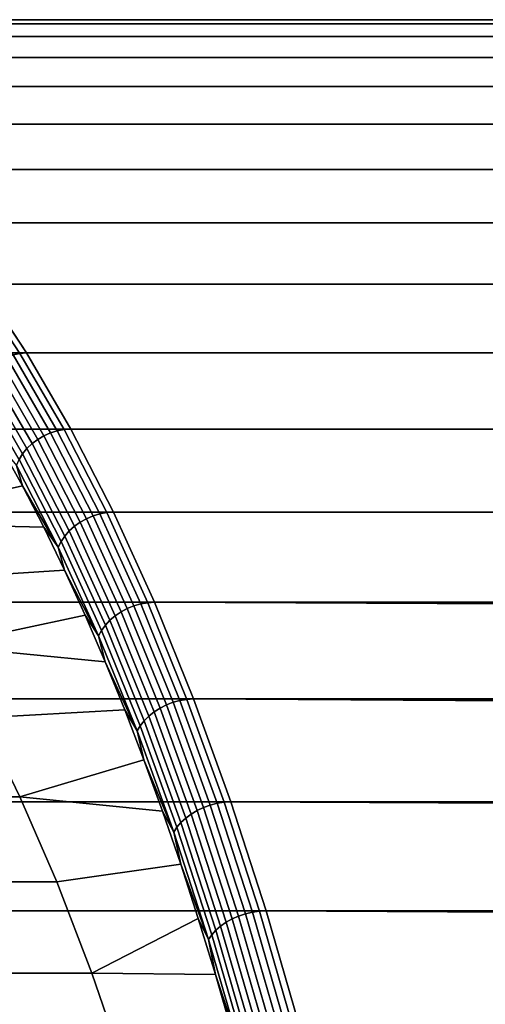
# Model space of a CAD drawing. Header units: metres. Extents: x -22 to 244, y -22 to 22.
# Tile 131 of 146: x 113.35 to 116.13, y 10.1 to 16. Entities that reach past the tile are written whole.
import ezdxf

# ---------------------------------------------------------------- set-up
doc = ezdxf.new("R2010")
doc.units = ezdxf.units.M
doc.layers.add('solid_10_151_113_XXX', color=7, linetype='CONTINUOUS')

msp = doc.modelspace()

# ---------------------------------------------------------------- linework, layer by layer
at = {"layer": 'solid_10_151_113_XXX'}
for points in [[(237.670319, 15.97483, 219.39505), (237.977158, 16, 218.552048), (110.742775, 16, 172.242508), (110.435944, 15.974829, 173.085541)], [(237.977158, 16, 218.552048), (238.283981, 15.97483, 217.70903), (111.049614, 15.974829, 171.39949), (110.742775, 16, 172.242508)], [(237.364456, 15.899398, 220.235413), (237.670319, 15.97483, 219.39505), (110.435944, 15.974829, 173.085541), (110.130066, 15.899395, 173.925903)], [(238.283981, 15.97483, 217.70903), (238.589859, 15.899399, 216.868668), (111.355484, 15.899395, 170.559113), (111.049614, 15.974829, 171.39949)], [(237.060516, 15.773943, 221.07048), (237.364456, 15.899398, 220.235413), (110.130066, 15.899395, 173.925903), (109.826126, 15.773936, 174.760986)], [(238.589859, 15.899399, 216.868668), (238.893784, 15.773943, 216.033615), (111.659424, 15.773936, 169.724045), (111.355484, 15.899395, 170.559113)], [(236.75946, 15.598858, 221.897614), (237.060516, 15.773943, 221.07048), (109.826126, 15.773936, 174.760986), (109.52507, 15.598846, 175.588135)], [(238.893784, 15.773943, 216.033615), (239.194839, 15.598859, 215.206467), (111.96048, 15.598846, 168.896896), (111.659424, 15.773936, 169.724045)], [(236.75946, 15.598858, 221.897614), (109.52507, 15.598846, 175.588135), (109.227844, 15.374677, 176.404755), (236.46225, 15.374696, 222.714218)], [(239.194839, 15.598859, 215.206467), (239.492065, 15.374696, 214.389862), (112.257706, 15.374677, 168.080276), (111.96048, 15.598846, 168.896896)], [(236.46225, 15.374696, 222.714218), (109.227844, 15.374677, 176.404755), (108.935379, 15.102134, 177.208282), (236.169785, 15.10216, 223.517746)], [(239.492065, 15.374696, 214.389862), (239.784531, 15.10216, 213.586334), (112.550171, 15.102134, 167.276749), (112.257706, 15.374677, 168.080276)], [(236.169785, 15.10216, 223.517746), (108.935379, 15.102134, 177.208282), (108.648605, 14.782073, 177.996185), (235.883011, 14.782108, 224.305634)], [(239.784531, 15.10216, 213.586334), (240.071289, 14.782108, 212.798447), (112.836945, 14.782073, 166.488831), (112.550171, 15.102134, 167.276749)], [(235.883011, 14.782108, 224.305634), (108.648605, 14.782073, 177.996185), (108.368423, 14.415502, 178.765991), (235.602844, 14.415548, 225.075424)], [(240.071289, 14.782108, 212.798447), (240.351471, 14.415548, 212.028656), (113.117126, 14.415502, 165.71904), (112.836945, 14.782073, 166.488831)], [(235.602844, 14.415548, 225.075424), (108.368423, 14.415502, 178.765991), (108.095711, 14.003574, 179.515274), (235.330124, 14.003633, 225.824692)], [(113.07692, 14.4128, 165.70578), (113.349586, 14.00095, 164.95665), (113.308731, 13.993023, 164.946442), (113.036224, 14.40464, 165.69516)], [(113.349586, 14.00095, 164.95665), (113.07692, 14.4128, 165.70578), (113.117126, 14.415502, 165.71904), (113.389839, 14.003574, 164.969757)], [(240.351471, 14.415548, 212.028656), (240.624191, 14.003634, 211.279388), (113.389839, 14.003574, 164.969757), (113.117126, 14.415502, 165.71904)], [(235.330124, 14.003633, 225.824692), (108.095711, 14.003574, 179.515274), (107.831322, 13.547587, 180.241653), (235.06575, 13.547657, 226.551086)], [(113.308731, 13.993023, 164.946442), (113.572922, 13.537379, 164.220596), (113.532463, 13.524737, 164.214325), (113.268524, 13.979956, 164.939499)], [(113.349586, 14.00095, 164.95665), (113.613922, 13.545048, 164.230392), (113.572922, 13.537379, 164.220596), (113.308731, 13.993023, 164.946442)], [(113.613922, 13.545048, 164.230392), (113.349586, 14.00095, 164.95665), (113.389839, 14.003574, 164.969757), (113.654228, 13.547587, 164.243362)], [(240.624191, 14.003634, 211.279388), (240.888565, 13.547657, 210.552994), (113.654228, 13.547587, 164.243362), (113.389839, 14.003574, 164.969757)], [(113.193283, 13.939566, 164.935867), (113.456459, 13.485662, 164.212799), (113.422462, 13.460026, 164.21756), (113.159782, 13.913066, 164.939255)], [(113.229774, 13.962015, 164.935944), (113.493378, 13.50738, 164.211716), (113.456459, 13.485662, 164.212799), (113.193283, 13.939566, 164.935867)], [(113.268524, 13.979956, 164.939499), (113.532463, 13.524737, 164.214325), (113.493378, 13.50738, 164.211716), (113.229774, 13.962015, 164.935944)], [(113.129967, 13.883057, 164.94606), (113.392082, 13.430994, 164.225922), (113.365929, 13.399158, 164.237686), (113.104439, 13.85015, 164.956116)], [(113.159782, 13.913066, 164.939255), (113.422462, 13.460026, 164.21756), (113.392082, 13.430994, 164.225922), (113.129967, 13.883057, 164.94606)], [(113.104439, 13.85015, 164.956116), (113.365929, 13.399158, 164.237686), (113.344543, 13.36517, 164.252625), (113.083725, 13.815018, 164.969238)], [(235.06575, 13.547657, 226.551086), (107.831322, 13.547587, 180.241653), (107.576103, 13.048974, 180.942886), (234.810516, 13.049058, 227.252304)], [(113.532463, 13.524737, 164.214325), (113.787254, 13.026965, 163.514282), (113.747849, 13.010247, 163.512558), (113.493378, 13.50738, 164.211716)], [(113.572922, 13.537379, 164.220596), (113.82795, 13.039142, 163.519897), (113.787254, 13.026965, 163.514282), (113.532463, 13.524737, 164.214325)], [(113.613922, 13.545048, 164.230392), (113.869095, 13.046528, 163.529297), (113.82795, 13.039142, 163.519897), (113.572922, 13.537379, 164.220596)], [(113.869095, 13.046528, 163.529297), (113.613922, 13.545048, 164.230392), (113.654228, 13.547587, 164.243362), (113.909454, 13.048974, 163.542145)], [(240.888565, 13.547657, 210.552994), (241.143784, 13.049059, 209.851776), (113.909454, 13.048974, 163.542145), (113.654228, 13.547587, 164.243362)], [(113.422462, 13.460026, 164.21756), (113.676041, 12.964635, 163.520874), (113.645111, 12.936671, 163.530731), (113.392082, 13.430994, 164.225922)], [(113.456459, 13.485662, 164.212799), (113.710518, 12.989328, 163.514771), (113.676041, 12.964635, 163.520874), (113.422462, 13.460026, 164.21756)], [(113.493378, 13.50738, 164.211716), (113.747849, 13.010247, 163.512558), (113.710518, 12.989328, 163.514771), (113.456459, 13.485662, 164.212799)], [(113.233971, 13.444338, 164.520874), (113.364166, 13.207287, 164.163162), (112.376808, 12.986502, 166.8759), (112.115303, 13.290257, 167.594391)], [(113.328369, 13.32972, 164.270447), (113.364166, 13.207287, 164.163162), (113.233971, 13.444338, 164.520874)], [(113.365929, 13.399158, 164.237686), (113.618355, 12.906008, 163.544144), (113.596336, 12.87327, 163.560852), (113.344543, 13.36517, 164.252625)], [(113.392082, 13.430994, 164.225922), (113.645111, 12.936671, 163.530731), (113.618355, 12.906008, 163.544144), (113.365929, 13.399158, 164.237686)], [(113.344543, 13.36517, 164.252625), (113.596336, 12.87327, 163.560852), (113.579491, 12.839126, 163.58049), (113.328369, 13.32972, 164.270447)], [(113.328369, 13.32972, 164.270447), (113.579491, 12.839126, 163.58049), (113.364166, 13.207287, 164.163162)], [(113.364166, 13.207287, 164.163162), (113.491982, 12.959487, 163.811996), (112.376808, 12.986502, 166.8759)], [(113.579491, 12.839126, 163.58049), (113.491982, 12.959487, 163.811996), (113.364166, 13.207287, 164.163162)], [(234.810516, 13.049058, 227.252304), (107.576103, 13.048974, 180.942886), (107.330841, 12.509304, 181.61673), (234.565262, 12.509411, 227.926132)], [(113.82795, 13.039142, 163.519897), (114.073029, 12.499878, 162.846558), (114.032104, 12.488205, 162.841568), (113.787254, 13.026965, 163.514282)], [(113.869095, 13.046528, 163.529297), (114.114311, 12.506959, 162.855576), (114.073029, 12.499878, 162.846558), (113.82795, 13.039142, 163.519897)], [(114.114311, 12.506959, 162.855576), (113.869095, 13.046528, 163.529297), (113.909454, 13.048974, 163.542145), (114.154709, 12.509304, 162.868286)], [(241.143784, 13.049059, 209.851776), (241.389053, 12.509412, 209.177948), (114.154709, 12.509304, 162.868286), (113.909454, 13.048974, 163.542145)], [(113.491982, 12.959487, 163.811996), (113.617317, 12.701118, 163.467636), (112.631828, 12.638814, 166.175247), (112.376808, 12.986502, 166.8759)], [(113.710518, 12.989328, 163.514771), (113.954659, 12.452125, 162.844009), (113.919716, 12.428452, 162.851379), (113.676041, 12.964635, 163.520874)], [(113.747849, 13.010247, 163.512558), (113.992378, 12.472178, 162.840714), (113.954659, 12.452125, 162.844009), (113.710518, 12.989328, 163.514771)], [(113.787254, 13.026965, 163.514282), (114.032104, 12.488205, 162.841568), (113.992378, 12.472178, 162.840714), (113.747849, 13.010247, 163.512558)], [(113.579491, 12.839126, 163.58049), (113.617317, 12.701118, 163.467636), (113.491982, 12.959487, 163.811996)], [(113.645111, 12.936671, 163.530731), (113.88826, 12.401646, 162.862671), (113.860931, 12.372251, 162.87767), (113.618355, 12.906008, 163.544144)], [(113.676041, 12.964635, 163.520874), (113.919716, 12.428452, 162.851379), (113.88826, 12.401646, 162.862671), (113.645111, 12.936671, 163.530731)], [(113.596336, 12.87327, 163.560852), (113.838295, 12.340867, 162.896072), (113.820808, 12.308134, 162.91748), (113.579491, 12.839126, 163.58049)], [(113.618355, 12.906008, 163.544144), (113.860931, 12.372251, 162.87767), (113.838295, 12.340867, 162.896072), (113.596336, 12.87327, 163.560852)], [(113.579491, 12.839126, 163.58049), (113.820808, 12.308134, 162.91748), (113.617317, 12.701118, 163.467636)], [(113.617317, 12.701118, 163.467636), (113.740097, 12.432357, 163.130295), (112.879494, 12.248368, 165.494797), (112.631828, 12.638814, 166.175247)], [(113.820808, 12.308134, 162.91748), (113.740097, 12.432357, 163.130295), (113.617317, 12.701118, 163.467636)], [(234.565262, 12.509411, 227.926132), (107.330841, 12.509304, 181.61673), (107.096313, 11.930275, 182.261093), (234.330734, 11.930378, 228.570511)], [(114.114311, 12.506959, 162.855576), (114.348793, 11.928039, 162.211349), (114.307381, 11.921286, 162.202698), (114.073029, 12.499878, 162.846558)], [(114.348793, 11.928039, 162.211349), (114.114311, 12.506959, 162.855576), (114.154709, 12.509304, 162.868286), (114.389236, 11.930275, 162.223938)], [(241.389053, 12.509412, 209.177948), (225.706512, 12.298072, 203.193924), (114.154709, 12.509304, 162.868286)], [(222.600906, 11.897091, 201.570374), (114.389236, 11.930275, 162.223938), (114.154709, 12.509304, 162.868286), (223.067673, 12.02044, 201.887939)], [(223.524719, 12.118054, 202.17366), (223.067673, 12.02044, 201.887939), (114.154709, 12.509304, 162.868286)], [(223.972504, 12.19252, 202.429214), (223.524719, 12.118054, 202.17366), (114.154709, 12.509304, 162.868286)], [(224.412506, 12.246151, 202.656891), (223.972504, 12.19252, 202.429214), (114.154709, 12.509304, 162.868286)], [(224.846832, 12.280801, 202.858978), (224.412506, 12.246151, 202.656891), (114.154709, 12.509304, 162.868286)], [(225.277405, 12.297812, 203.037399), (224.846832, 12.280801, 202.858978), (114.154709, 12.509304, 162.868286)], [(225.706512, 12.298072, 203.193924), (225.277405, 12.297812, 203.037399), (114.154709, 12.509304, 162.868286)], [(113.954659, 12.452125, 162.844009), (114.18811, 11.875742, 162.202591), (114.152725, 11.853166, 162.211182), (113.919716, 12.428452, 162.851379)], [(113.992378, 12.472178, 162.840714), (114.226212, 11.894868, 162.198273), (114.18811, 11.875742, 162.202591), (113.954659, 12.452125, 162.844009)], [(114.032104, 12.488205, 162.841568), (114.266235, 11.910152, 162.198303), (114.226212, 11.894868, 162.198273), (113.992378, 12.472178, 162.840714)], [(114.073029, 12.499878, 162.846558), (114.307381, 11.921286, 162.202698), (114.266235, 11.910152, 162.198303), (114.032104, 12.488205, 162.841568)], [(113.740097, 12.432357, 163.130295), (113.860191, 12.153477, 162.800339), (112.879494, 12.248368, 165.494797)], [(113.820808, 12.308134, 162.91748), (113.860191, 12.153477, 162.800339), (113.740097, 12.432357, 163.130295)], [(113.88826, 12.401646, 162.862671), (114.120766, 11.8276, 162.223862), (114.092888, 11.799565, 162.240387), (113.860931, 12.372251, 162.87767)], [(113.919716, 12.428452, 162.851379), (114.152725, 11.853166, 162.211182), (114.120766, 11.8276, 162.223862), (113.88826, 12.401646, 162.862671)], [(113.838295, 12.340867, 162.896072), (114.069664, 11.769634, 162.260391), (114.051559, 11.738417, 162.283493), (113.820808, 12.308134, 162.91748)], [(113.860931, 12.372251, 162.87767), (114.092888, 11.799565, 162.240387), (114.069664, 11.769634, 162.260391), (113.838295, 12.340867, 162.896072)], [(113.820808, 12.308134, 162.91748), (114.051559, 11.738417, 162.283493), (113.860191, 12.153477, 162.800339)], [(113.860191, 12.153477, 162.800339), (113.977509, 11.864697, 162.478012), (113.118988, 11.816455, 164.836777), (112.879494, 12.248368, 165.494797)], [(114.051559, 11.738417, 162.283493), (113.977509, 11.864697, 162.478012), (113.860191, 12.153477, 162.800339)], [(234.330734, 11.930378, 228.570511), (107.096313, 11.930275, 182.261093), (106.87326, 11.313708, 182.873917), (234.107681, 11.313816, 229.18335)], [(114.307381, 11.921286, 162.202698), (114.530266, 11.305183, 161.590317), (114.488914, 11.294626, 161.586502), (114.266235, 11.910152, 162.198303)], [(114.348793, 11.928039, 162.211349), (114.571808, 11.311588, 161.598633), (114.530266, 11.305183, 161.590317), (114.307381, 11.921286, 162.202698)], [(114.571808, 11.311588, 161.598633), (114.348793, 11.928039, 162.211349), (114.389236, 11.930275, 162.223938), (114.612289, 11.313708, 161.611099)], [(220.648071, 11.088272, 199.969757), (114.612289, 11.313708, 161.611099), (114.389236, 11.930275, 162.223938), (221.145859, 11.3435, 200.417938)], [(221.638748, 11.561554, 200.835205), (221.145859, 11.3435, 200.417938), (114.389236, 11.930275, 162.223938)], [(222.124252, 11.745087, 201.219528), (221.638748, 11.561554, 200.835205), (114.389236, 11.930275, 162.223938)], [(222.600906, 11.897091, 201.570374), (222.124252, 11.745087, 201.219528), (114.389236, 11.930275, 162.223938)], [(113.977509, 11.864697, 162.478012), (114.091972, 11.566208, 162.163544), (113.349472, 11.344587, 164.203522), (113.118988, 11.816455, 164.836777)], [(114.051559, 11.738417, 162.283493), (114.091972, 11.566208, 162.163544), (113.977509, 11.864697, 162.478012)], [(114.18811, 11.875742, 162.202591), (114.410149, 11.261994, 161.59256), (114.374336, 11.240585, 161.60231), (114.152725, 11.853166, 162.211182)], [(114.226212, 11.894868, 162.198273), (114.448601, 11.280131, 161.587265), (114.410149, 11.261994, 161.59256), (114.18811, 11.875742, 162.202591)], [(114.266235, 11.910152, 162.198303), (114.488914, 11.294626, 161.586502), (114.448601, 11.280131, 161.587265), (114.226212, 11.894868, 162.198273)], [(113.118988, 11.816455, 164.836777), (113.349472, 11.344587, 164.203522), (112.268898, 11.344425, 163.810013), (112.038269, 11.816595, 164.443665)], [(114.092888, 11.799565, 162.240387), (114.313499, 11.189754, 161.634262), (114.289711, 11.16137, 161.655807), (114.069664, 11.769634, 162.260391)], [(114.120766, 11.8276, 162.223862), (114.341896, 11.21634, 161.616302), (114.313499, 11.189754, 161.634262), (114.092888, 11.799565, 162.240387)], [(114.152725, 11.853166, 162.211182), (114.374336, 11.240585, 161.60231), (114.341896, 11.21634, 161.616302), (114.120766, 11.8276, 162.223862)], [(114.069664, 11.769634, 162.260391), (114.289711, 11.16137, 161.655807), (114.271027, 11.131766, 161.680511), (114.051559, 11.738417, 162.283493)], [(114.051559, 11.738417, 162.283493), (114.271027, 11.131766, 161.680511), (114.091972, 11.566208, 162.163544)], [(114.091972, 11.566208, 162.163544), (114.203461, 11.258294, 161.857208), (113.349472, 11.344587, 164.203522)], [(114.271027, 11.131766, 161.680511), (114.203461, 11.258294, 161.857208), (114.091972, 11.566208, 162.163544)], [(113.349472, 11.344587, 164.203522), (113.570198, 10.834315, 163.597107), (112.48954, 10.834332, 163.203796), (112.268898, 11.344425, 163.810013)], [(114.203461, 11.258294, 161.857208), (114.311897, 10.941218, 161.559296), (113.570198, 10.834315, 163.597107), (113.349472, 11.344587, 164.203522)], [(234.107681, 11.313816, 229.18335), (106.87326, 11.313708, 182.873917), (106.662384, 10.661546, 183.453308), (233.89682, 10.661752, 229.762665)], [(114.448601, 11.280131, 161.587265), (114.658852, 10.629904, 161.009598), (114.620064, 10.612812, 161.015823), (114.410149, 11.261994, 161.59256)], [(114.488914, 11.294626, 161.586502), (114.699432, 10.643563, 161.008102), (114.658852, 10.629904, 161.009598), (114.448601, 11.280131, 161.587265)], [(114.530266, 11.305183, 161.590317), (114.740982, 10.653512, 161.011368), (114.699432, 10.643563, 161.008102), (114.488914, 11.294626, 161.586502)], [(114.571808, 11.311588, 161.598633), (114.782646, 10.659547, 161.019348), (114.740982, 10.653512, 161.011368), (114.530266, 11.305183, 161.590317)], [(114.782646, 10.659547, 161.019348), (114.571808, 11.311588, 161.598633), (114.612289, 11.313708, 161.611099), (114.823166, 10.661546, 161.031723)], [(219.663055, 10.466655, 199.00798), (114.823166, 10.661546, 161.031723), (114.612289, 11.313708, 161.611099), (220.151428, 10.795465, 199.496887)], [(220.648071, 11.088272, 199.969757), (220.151428, 10.795465, 199.496887), (114.612289, 11.313708, 161.611099)], [(114.271027, 11.131766, 161.680511), (114.311897, 10.941218, 161.559296), (114.203461, 11.258294, 161.857208)], [(114.341896, 11.21634, 161.616302), (114.550964, 10.56979, 161.041916), (114.522064, 10.544736, 161.061234), (114.313499, 11.189754, 161.634262)], [(114.374336, 11.240585, 161.60231), (114.583847, 10.592637, 161.026672), (114.550964, 10.56979, 161.041916), (114.341896, 11.21634, 161.616302)], [(114.410149, 11.261994, 161.59256), (114.620064, 10.612812, 161.015823), (114.583847, 10.592637, 161.026672), (114.374336, 11.240585, 161.60231)], [(114.289711, 11.16137, 161.655807), (114.497749, 10.517988, 161.084229), (114.478516, 10.49009, 161.110443), (114.271027, 11.131766, 161.680511)], [(114.313499, 11.189754, 161.634262), (114.522064, 10.544736, 161.061234), (114.497749, 10.517988, 161.084229), (114.289711, 11.16137, 161.655807)], [(114.271027, 11.131766, 161.680511), (114.478516, 10.49009, 161.110443), (114.311897, 10.941218, 161.559296)], [(114.311897, 10.941218, 161.559296), (114.417198, 10.615194, 161.269989), (113.780396, 10.287373, 163.019577), (113.570198, 10.834315, 163.597107)], [(114.478516, 10.49009, 161.110443), (114.417198, 10.615194, 161.269989), (114.311897, 10.941218, 161.559296)], [(113.780396, 10.287373, 163.019577), (112.699684, 10.287563, 162.626434), (112.48954, 10.834332, 163.203796), (113.570198, 10.834315, 163.597107)], [(233.89682, 10.661752, 229.762665), (106.662384, 10.661546, 183.453308), (106.46434, 9.975837, 183.997421), (233.698792, 9.976075, 230.306763)], [(114.658852, 10.629904, 161.009598), (114.8563, 9.94623, 160.467102), (114.817192, 9.930238, 160.474213), (114.620064, 10.612812, 161.015823)], [(114.699432, 10.643563, 161.008102), (114.897141, 9.959011, 160.464905), (114.8563, 9.94623, 160.467102), (114.658852, 10.629904, 161.009598)], [(114.740982, 10.653512, 161.011368), (114.938873, 9.96832, 160.467682), (114.897141, 9.959011, 160.464905), (114.699432, 10.643563, 161.008102)], [(114.782646, 10.659547, 161.019348), (114.980644, 9.973967, 160.475342), (114.938873, 9.96832, 160.467682), (114.740982, 10.653512, 161.011368)], [(114.980644, 9.973967, 160.475342), (114.782646, 10.659547, 161.019348), (114.823166, 10.661546, 161.031723), (115.02121, 9.975837, 160.48761)], [(218.73085, 9.70914, 198.013367), (115.02121, 9.975837, 160.48761), (114.823166, 10.661546, 161.031723), (219.188126, 10.103725, 198.510956)], [(219.663055, 10.466655, 199.00798), (219.188126, 10.103725, 198.510956), (114.823166, 10.661546, 161.031723)], [(114.417198, 10.615194, 161.269989), (114.519272, 10.280496, 160.989532), (113.780396, 10.287373, 163.019577)], [(114.478516, 10.49009, 161.110443), (114.519272, 10.280496, 160.989532), (114.417198, 10.615194, 161.269989)], [(114.550964, 10.56979, 161.041916), (114.747299, 9.889982, 160.502487), (114.717934, 9.866541, 160.523087), (114.522064, 10.544736, 161.061234)], [(114.583847, 10.592637, 161.026672), (114.780609, 9.911361, 160.486084), (114.747299, 9.889982, 160.502487), (114.550964, 10.56979, 161.041916)], [(114.620064, 10.612812, 161.015823), (114.817192, 9.930238, 160.474213), (114.780609, 9.911361, 160.486084), (114.583847, 10.592637, 161.026672)], [(114.497749, 10.517988, 161.084229), (114.693123, 9.841513, 160.54744), (114.67337, 9.81541, 160.575089), (114.478516, 10.49009, 161.110443)], [(114.522064, 10.544736, 161.061234), (114.717934, 9.866541, 160.523087), (114.693123, 9.841513, 160.54744), (114.497749, 10.517988, 161.084229)], [(114.478516, 10.49009, 161.110443), (114.67337, 9.81541, 160.575089), (114.519272, 10.280496, 160.989532)], [(113.780396, 10.287373, 163.019577), (113.979355, 9.705659, 162.472946), (112.898758, 9.705498, 162.079483), (112.699684, 10.287563, 162.626434)], [(114.519272, 10.280496, 160.989532), (114.618027, 9.937447, 160.718216), (113.979355, 9.705659, 162.472946), (113.780396, 10.287373, 163.019577)], [(114.67337, 9.81541, 160.575089), (114.618027, 9.937447, 160.718216), (114.519272, 10.280496, 160.989532)], [(113.347496, 9.530165, 160.160385), (113.161575, 10.190207, 160.671188), (113.200584, 10.146255, 160.73909), (113.385704, 9.489059, 160.230484)], [(113.385704, 9.489059, 160.230484), (113.200584, 10.146255, 160.73909), (113.230568, 10.098173, 160.808762), (113.41481, 9.444092, 160.302567)]]:
    msp.add_3dface(points, dxfattribs=at)

doc.saveas('drawing.dxf')
